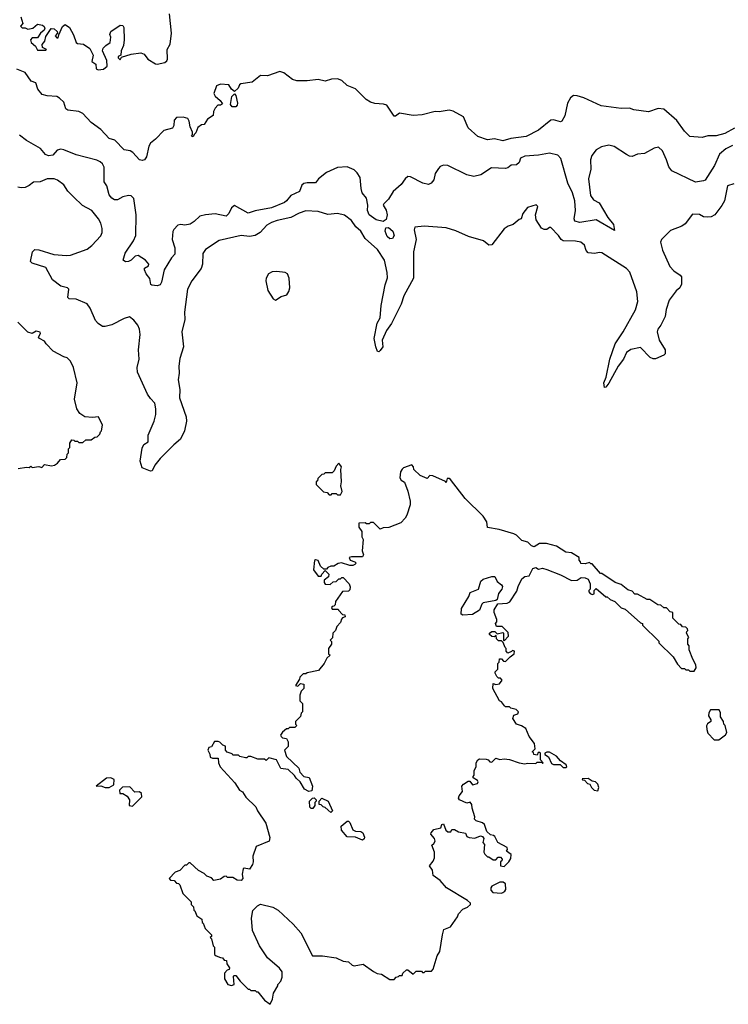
# Model space of a CAD drawing. Extents: x 2086813 to 2278017, y 548126 to 753336.
# Tile 49 of 256: x 2160055 to 2165204, y 579220 to 586372. Entities that reach past the tile are written whole.
import ezdxf

# ---------------------------------------------------------------- set-up
doc = ezdxf.new("R2010")
doc.units = 0

msp = doc.modelspace()

# ---------------------------------------------------------------- linework, layer by layer
at = {"layer": '0CON10XD'}
for points in [[(2160062.5, 586392.5), (2160077.5, 586345), (2160060, 586325), (2160073, 586313), (2160095, 586312.5), (2160114.1, 586304.1), (2160149.5, 586310.4), (2160185, 586340), (2160221.7, 586331.7), (2160233, 586323), (2160237.5, 586305), (2160232.5, 586295), (2160207, 586273), (2160185, 586240), (2160145, 586240), (2160132.5, 586225), (2160137.5, 586205), (2160169.3, 586179.3), (2160185, 586150), (2160245, 586150), (2160250, 586155), (2160220, 586170), (2160218.3, 586191.7), (2160236.7, 586215), (2160245, 586250), (2160283, 586307), (2160305.8, 586305.8), (2160327.5, 586285), (2160330, 586275), (2160313.3, 586255), (2160325, 586240), (2160335, 586240), (2160338.3, 586261.7), (2160367.3, 586322.7), (2160385, 586336), (2160418, 586315), (2160445, 586261.2), (2160466.1, 586206.1), (2160475, 586200), (2160517.5, 586195), (2160563.6, 586163.6), (2160590, 586115), (2160578.3, 586068.3), (2160608.3, 586048.3), (2160610, 586015), (2160625, 586007.5), (2160665, 586012.5), (2160690, 586035), (2160687.5, 586075), (2160657.5, 586145), (2160662.5, 586165), (2160680, 586185), (2160713.6, 586206.4), (2160716.7, 586245), (2160710, 586265), (2160717.5, 586285), (2160785, 586332.5), (2160805, 586330), (2160812.5, 586315), (2160813.3, 586225), (2160810, 586185), (2160792.5, 586145), (2160790, 586115), (2160770, 586105), (2160770, 586095), (2160785, 586080), (2160795, 586100), (2160865, 586122.5), (2160935, 586130), (2160960.5, 586120.4), (2160986.1, 586086.1), (2161042.3, 586052.3), (2161055, 586048.8), (2161109.5, 586060.4), (2161125, 586072.5), (2161129.2, 586085), (2161127.5, 586155), (2161147.5, 586195), (2161158.8, 586275), (2161142.5, 586415)], [(2165249.2, 585585), (2165179.2, 585545), (2165115, 585527.5), (2165055, 585527.1), (2165015, 585516), (2164924.2, 585524.2), (2164885, 585562.5), (2164830.7, 585640.7), (2164735, 585722.2), (2164695, 585725.6), (2164625, 585702.1), (2164517.1, 585717.1), (2164485, 585730), (2164425, 585726.2), (2164280, 585745), (2164155, 585803.5), (2164105, 585818.7), (2164080, 585820), (2164056.5, 585805), (2164034.7, 585765.3), (2164016.2, 585673.8), (2163995, 585633.8), (2163985, 585628.8), (2163935, 585644), (2163915, 585642), (2163825, 585570), (2163735, 585522.2), (2163625, 585510), (2163565, 585492.3), (2163506, 585506), (2163455, 585499.6), (2163384.5, 585524.5), (2163315, 585586.9), (2163279.4, 585665), (2163205, 585707.9), (2163175, 585715.4), (2163103.1, 585703.1), (2163074.5, 585704.6), (2162979.2, 585680.8), (2162914.3, 585675.7), (2162815, 585691.9), (2162785, 585670), (2162775, 585670), (2162722.1, 585752.1), (2162698.8, 585758.8), (2162635, 585762.2), (2162603.1, 585773.1), (2162572, 585792), (2162495, 585870), (2162435, 585893.3), (2162395, 585930.8), (2162365, 585941.4), (2162321.3, 585938.7), (2162275, 585924.2), (2162225, 585937.3), (2162145, 585926.5), (2162067.7, 585927.7), (2162038, 585938), (2161975.4, 585985.4), (2161945, 585994.4), (2161855, 585964.6), (2161805, 585966.7), (2161745, 585917.5), (2161663, 585907), (2161651.7, 585898.3), (2161642.5, 585875), (2161615, 585850), (2161595, 585867.5), (2161575, 585897.5), (2161515, 585903.8), (2161485, 585892.5), (2161466.7, 585835), (2161475, 585817.5), (2161512.5, 585785), (2161528.3, 585761.7), (2161515, 585750), (2161495, 585750), (2161475, 585730), (2161462.5, 585705), (2161460, 585675), (2161420.5, 585649.6), (2161395, 585610), (2161375, 585607.5), (2161350.7, 585589.3), (2161335, 585550), (2161321.7, 585538.3), (2161315, 585520), (2161302.5, 585525), (2161310, 585535), (2161310, 585555), (2161293, 585593), (2161287.5, 585635), (2161277.5, 585655), (2161244.1, 585664.1), (2161195, 585661.9), (2161177.8, 585642.2), (2161175, 585602.5), (2161165.8, 585585), (2161102.6, 585567.4), (2161042, 585505), (2161004.6, 585475.4), (2160994, 585454), (2160975.8, 585375), (2160961.2, 585355), (2160945, 585348), (2160924.5, 585354.5), (2160878.3, 585408.3), (2160858.3, 585418.3), (2160815, 585426.2), (2160746.4, 585496.4), (2160705, 585507.8), (2160645, 585574), (2160573.3, 585625), (2160515, 585690.8), (2160485, 585705.8), (2160405, 585714.4), (2160390, 585725), (2160375, 585773.3), (2160345, 585801.2), (2160325, 585813.3), (2160255, 585818), (2160219.3, 585829.3), (2160186.4, 585866.4), (2160173, 585913), (2160137.5, 585925), (2160095, 585987.5), (2160035, 586013.3)], [(2161598.3, 585738.3), (2161587.5, 585755), (2161596.7, 585815), (2161615, 585832.5), (2161625, 585820), (2161638.1, 585765), (2161635, 585750), (2161625, 585740), (2161598.3, 585738.3)], [(2164465, 585392.5), (2164375, 585451.9), (2164335, 585460), (2164282.9, 585447.1), (2164245, 585426.5), (2164212.3, 585385), (2164203.2, 585355), (2164204.5, 585285), (2164189.3, 585215), (2164203.6, 585095), (2164225, 585064.4), (2164265, 585042.5), (2164329.4, 584935), (2164370, 584885), (2164378.3, 584841.7), (2164245, 584917.3), (2164125, 584898.2), (2164088.1, 584908.1), (2164083.5, 584925), (2164094.6, 584985), (2164088.9, 585055), (2164071.8, 585115), (2164037.2, 585185), (2163987.5, 585362.5), (2163965, 585387.8), (2163905, 585402.9), (2163825, 585387.4), (2163725, 585380.5), (2163693.8, 585366.2), (2163684.4, 585335), (2163665, 585318.5), (2163627.5, 585315), (2163603.3, 585296.7), (2163585, 585292), (2163484, 585296), (2163405, 585244.4), (2163355, 585232.5), (2163303.8, 585243.8), (2163165, 585311.9), (2163135, 585314.4), (2163111.2, 585305), (2163098.7, 585291.3), (2163074.2, 585255.8), (2163065, 585207.5), (2163045, 585183.8), (2163025.8, 585174.2), (2162985, 585184.4), (2162895, 585231.2), (2162875, 585232), (2162855, 585216.7), (2162827.5, 585175), (2162769.2, 585125), (2162735, 585068.8), (2162700, 585035), (2162696.2, 585025), (2162718.1, 584988.1), (2162724.4, 584955), (2162718.5, 584921.5), (2162695.9, 584905.9), (2162645, 584917.7), (2162593.3, 584955), (2162581.5, 584985), (2162584.3, 585025), (2162574.4, 585075), (2162544.6, 585114.6), (2162536.4, 585145), (2162528.9, 585225), (2162508.3, 585258.3), (2162485, 585282), (2162435, 585303.8), (2162365, 585298), (2162285, 585261.4), (2162226.7, 585215), (2162203.9, 585186.1), (2162145, 585187.5), (2162118.8, 585181.2), (2162105, 585170), (2162088, 585125), (2162024.6, 585095.4), (2161994.6, 585055.4), (2161979.2, 585045), (2161885.6, 585004.4), (2161765, 584984.4), (2161715, 584967.5), (2161615, 585021.2), (2161595, 585006.2), (2161574.3, 584965), (2161555, 584944.3), (2161475, 584961.1), (2161405.6, 584954.5), (2161364.5, 584945.5), (2161324, 584905), (2161294.5, 584885.4), (2161255, 584878.6), (2161225, 584884), (2161205, 584880), (2161175, 584847.5), (2161167, 584833), (2161164, 584775), (2161181.9, 584715), (2161181.7, 584668.3), (2161157, 584643), (2161105.8, 584555), (2161085.5, 584464.5), (2161075, 584446.7), (2161055, 584438.8), (2161015, 584442.5), (2161008.3, 584448.3), (2161001.7, 584491.7), (2160973.8, 584525), (2160961.1, 584555), (2160962.6, 584567.4), (2160990, 584585), (2160993.8, 584595), (2160970, 584625), (2160915, 584660), (2160895, 584654.3), (2160865, 584625.8), (2160845, 584615.8), (2160822.9, 584612.9), (2160806.7, 584625), (2160821.4, 584675), (2160882.7, 584765), (2160899.5, 584805), (2160901.9, 584955), (2160884, 585074), (2160865, 585091.2), (2160845, 585094), (2160805, 585084.2), (2160765, 585064.3), (2160745, 585063.1), (2160725, 585075.7), (2160705, 585099.2), (2160688.6, 585165), (2160670, 585195), (2160669.6, 585299.6), (2160657.1, 585325), (2160640.2, 585340.2), (2160615, 585352.2), (2160465, 585389.1), (2160375, 585427.3), (2160355, 585430.4), (2160326.2, 585423.8), (2160295, 585386.9), (2160263.6, 585383.6), (2160243.6, 585393.6), (2160206.7, 585435), (2160105, 585493.5), (2160053.5, 585533.5)], [(2165235, 585457.2), (2165185, 585433.3), (2165140.4, 585395), (2165105, 585313.1), (2165035, 585207.1), (2165025, 585200.5), (2164965, 585192.5), (2164793.1, 585275), (2164772.4, 585302.4), (2164756.2, 585355), (2164725, 585418.8), (2164695.8, 585445.8), (2164665, 585437.5), (2164595, 585400), (2164545, 585395.8), (2164505, 585378.5), (2164485, 585380.5), (2164465, 585392.5)], [(2165245, 585180), (2165197.5, 585165), (2165175.7, 585055), (2165158.3, 585021.7), (2165106.1, 584953.9), (2165080.6, 584939.4), (2165055, 584936.6), (2165025, 584940.5), (2164995, 584956.9), (2164945, 584960), (2164891.1, 584888.9), (2164867, 584873), (2164785, 584840), (2164718.6, 584775), (2164710.8, 584755), (2164725, 584697.5), (2164778.8, 584578.8), (2164808.1, 584548.1), (2164855, 584516.7), (2164863.3, 584505), (2164865, 584450), (2164851.2, 584425), (2164825, 584402.5), (2164774.3, 584335), (2164752.1, 584267.9), (2164744.3, 584215), (2164715, 584153.8), (2164692, 584125), (2164686.2, 584105), (2164702.5, 584045), (2164744.4, 583975), (2164744.2, 583945.8), (2164736, 583934), (2164675, 583907.5), (2164658.3, 583908.3), (2164637, 583917), (2164565, 583990), (2164495, 583977.1), (2164465, 583954), (2164443.7, 583906.3), (2164404, 583856), (2164335, 583731.2), (2164315, 583703.3), (2164305, 583700), (2164300, 583735), (2164315.8, 583775), (2164342.2, 583905), (2164382.8, 584017.2), (2164439.2, 584105), (2164528.6, 584265), (2164545.6, 584325), (2164538.6, 584395), (2164488, 584538), (2164463.6, 584563.6), (2164285, 584678.8), (2164265, 584681.2), (2164235, 584673.8), (2164185, 584678.8), (2164171.2, 584695), (2164158.8, 584735), (2164132.5, 584755), (2164094.3, 584764.3), (2164005, 584765.5), (2163990, 584775), (2163970.8, 584805), (2163915, 584862.5), (2163905, 584862.5), (2163885, 584847.5), (2163865, 584847.5), (2163847, 584857), (2163807, 584917), (2163803.3, 584955), (2163820, 585015), (2163807.5, 585027.5), (2163745, 585007.5), (2163710, 584965), (2163700, 584925), (2163685, 584920), (2163640, 584885), (2163605, 584872.5), (2163575, 584852.5), (2163485, 584737.5), (2163465, 584733.3), (2163426.1, 584766.1), (2163315.9, 584795.9), (2163225, 584838.1), (2163155, 584859.5), (2162995, 584872.9), (2162926.4, 584863.6), (2162922, 584845), (2162935.7, 584775.7), (2162916.7, 584685), (2162915.5, 584495), (2162846.9, 584365), (2162828.2, 584305), (2162757.5, 584165), (2162720.6, 584115), (2162690, 584045), (2162694.4, 583995), (2162675, 583968), (2162665, 583960), (2162655, 583962.5), (2162641.9, 583995), (2162631.2, 584055), (2162653.7, 584166.3), (2162674.5, 584205.5), (2162682.7, 584295), (2162710, 584445), (2162727, 584497), (2162725.2, 584535.2), (2162705.8, 584625.7), (2162655, 584702.2), (2162565, 584783.5), (2162533.3, 584835), (2162497.7, 584867.8), (2162465, 584912.2), (2162415, 584952.9), (2162365, 584962.9), (2162295, 584957.8), (2162225, 584977.5), (2162135, 584983.8), (2162085, 584967.3), (2162025, 584935.7), (2161925, 584914.2), (2161885, 584899.7), (2161851.5, 584878.5), (2161803.3, 584826.7), (2161765.2, 584804.8), (2161725, 584795.9), (2161665, 584803.8), (2161612.2, 584792.2), (2161505, 584767.3), (2161405, 584702.9), (2161386.3, 584673.7), (2161383.9, 584595), (2161374.3, 584565.7), (2161306.2, 584473.8), (2161274.4, 584415), (2161251.7, 584248.3), (2161255.8, 584195), (2161233.1, 584105), (2161245.4, 583995.4), (2161218.9, 583911.1), (2161210.7, 583855), (2161213.8, 583805), (2161207.5, 583755), (2161219.1, 583685), (2161217.3, 583625), (2161265, 583486.7), (2161268.2, 583455), (2161253.4, 583386.6), (2161222.5, 583325), (2161175, 583283.3), (2161075.5, 583185), (2161036.7, 583135), (2161018, 583095), (2161005, 583093.3), (2160945, 583116.7), (2160931.4, 583165), (2160945, 583260), (2160957.1, 583285), (2160987.5, 583305), (2160988.2, 583355), (2161032.5, 583455), (2161043.6, 583503.6), (2161044.3, 583544.3), (2161037, 583587), (2161005, 583619.4), (2160982.9, 583652.9), (2160910.4, 583810.4), (2160908.2, 583845), (2160923.3, 583905), (2160918.4, 583975), (2160930, 584085), (2160924.6, 584125), (2160912.9, 584152.9), (2160885, 584190), (2160852.3, 584212.3), (2160815, 584202.5), (2160725, 584155.7), (2160675, 584143.1), (2160655.8, 584144.2), (2160625, 584165.8), (2160607, 584187), (2160567.2, 584277.2), (2160545, 584308.8), (2160465, 584342.9), (2160413.7, 584343.7), (2160406, 584355), (2160411.2, 584415), (2160403.3, 584425), (2160355, 584435.8), (2160292.7, 584482.7), (2160245, 584572.5), (2160145, 584604), (2160133.8, 584615), (2160147.5, 584685), (2160165, 584702.5), (2160195, 584700), (2160304, 584666), (2160395, 584658.9), (2160425, 584661.9), (2160545.3, 584704.7), (2160579.1, 584730.9), (2160645, 584802.5), (2160654.5, 584825), (2160654.6, 584854.6), (2160643.6, 584895), (2160627.3, 584925), (2160578.1, 584985), (2160512, 585022), (2160446.5, 585085), (2160405, 585126.9), (2160375, 585172.5), (2160330, 585205), (2160305, 585215.4), (2160255, 585215.3), (2160205, 585194.6), (2160155, 585192.2), (2160123.4, 585166.6), (2160095, 585153.8), (2160065, 585150), (2160042.5, 585155)], [(2162745, 584780.5), (2162725, 584798.1), (2162710.8, 584835), (2162715, 584860), (2162735, 584862.5), (2162766.4, 584835), (2162775.6, 584804.5), (2162765, 584782.5), (2162745, 584780.5)], [(2161915, 584334), (2161955, 584360), (2161996.1, 584373.9), (2162011.7, 584398.3), (2162018.8, 584425), (2162013.8, 584493.8), (2162000, 584525), (2161985, 584536.7), (2161923.9, 584543.9), (2161889.5, 584540.4), (2161864.1, 584525.9), (2161846.2, 584495), (2161844.1, 584474.1), (2161858, 584405), (2161898, 584345), (2161915, 584334)], [(2160045, 583112.5), (2160105, 583122.5), (2160125, 583120), (2160135, 583130), (2160145, 583120), (2160195, 583127.5), (2160215, 583120), (2160235, 583140), (2160285, 583131.2), (2160307.5, 583135), (2160329.3, 583150.7), (2160351.7, 583178.3), (2160385, 583180), (2160398.3, 583191.7), (2160400, 583215), (2160410, 583225), (2160410, 583255), (2160420, 583265), (2160420, 583295), (2160435, 583320), (2160448.3, 583318.3), (2160455, 583310), (2160475, 583310), (2160485, 583300), (2160515, 583300), (2160535, 583320), (2160575, 583320), (2160601.7, 583338.3), (2160618.3, 583341.7), (2160638.3, 583361.7), (2160641.7, 583378.3), (2160650, 583385), (2160657, 583427), (2160628.3, 583488.3), (2160585, 583483.3), (2160528.3, 583488.3), (2160492.3, 583512.3), (2160470, 583545), (2160453.3, 583615), (2160472, 583735), (2160446.7, 583845), (2160425, 583892.5), (2160400, 583915), (2160375, 583922.5), (2160297.5, 583965), (2160247, 584017), (2160235, 584037.5), (2160200, 584055), (2160192.5, 584065), (2160206.4, 584093.6), (2160203, 584103), (2160175, 584110), (2160145, 584092.5), (2160115, 584102.5), (2160042.5, 584175)], [(2161875, 579220), (2161891.7, 579258.3), (2161898.3, 579301.7), (2161930, 579355), (2161930, 579365), (2161951.7, 579388.3), (2161961.7, 579418.3), (2161962.5, 579455), (2161943, 579483), (2161856.4, 579556.4), (2161797.5, 579645), (2161747.5, 579755), (2161740, 579845), (2161748.3, 579901.7), (2161783.6, 579936.4), (2161805, 579947.5), (2161895, 579926.7), (2161933.6, 579903.6), (2162043.3, 579803.3), (2162098.3, 579738.3), (2162181.7, 579571.7), (2162255, 579572.5), (2162355, 579557.5), (2162405, 579532.5), (2162445, 579527.5), (2162470, 579505), (2162485, 579500), (2162551.7, 579511.7), (2162625, 579457.5), (2162653, 579443), (2162685, 579440), (2162745, 579400), (2162775, 579400), (2162791.7, 579418.3), (2162808.3, 579421.7), (2162815, 579430), (2162835, 579430), (2162840, 579445), (2162865, 579470), (2162875, 579470), (2162915, 579440), (2162935, 579460), (2162975, 579460), (2162981.7, 579451.7), (2162995, 579450), (2163005, 579460), (2163048.3, 579461.7), (2163060, 579475), (2163088.3, 579571.7), (2163107, 579603), (2163126.7, 579725), (2163137, 579763), (2163185, 579782.5), (2163236.7, 579855), (2163243.6, 579876.4), (2163275, 579910), (2163310, 579925), (2163330, 579945), (2163330, 579955), (2163310, 579975), (2163157.5, 580065), (2163109.5, 580119.6), (2163060, 580155), (2163053.9, 580193.9), (2163033.3, 580225), (2163059.7, 580260.3), (2163068.8, 580285), (2163070, 580325), (2163050, 580375), (2163065, 580387.5), (2163073.3, 580405), (2163068.8, 580425), (2163043.3, 580455), (2163043.8, 580465), (2163065, 580490), (2163115, 580502.5), (2163122.5, 580525), (2163135, 580530), (2163152.5, 580485), (2163165, 580473.3), (2163187, 580473), (2163195, 580490), (2163215, 580490), (2163243.6, 580473.6), (2163295, 580462.5), (2163305, 580440), (2163320.7, 580430.7), (2163363, 580427), (2163403, 580443), (2163418.8, 580438.8), (2163427.5, 580425), (2163420, 580395), (2163431.7, 580381.7), (2163427.5, 580325), (2163435, 580310), (2163455, 580290), (2163465, 580290), (2163495, 580270), (2163515, 580270), (2163531.7, 580288.3), (2163548.3, 580288.3), (2163560, 580275), (2163558.3, 580261.7), (2163550, 580255), (2163550, 580225), (2163575, 580220), (2163610, 580255), (2163625, 580280), (2163627, 580307), (2163591.7, 580331.7), (2163600, 580345), (2163598.3, 580358.3), (2163530, 580395), (2163508.3, 580438.3), (2163497, 580447), (2163475, 580450), (2163450, 580475), (2163432.5, 580525), (2163417, 580537), (2163373, 580553), (2163360, 580565), (2163361.7, 580581.7), (2163342.5, 580645), (2163341.7, 580671.7), (2163328.3, 580688.3), (2163305, 580680), (2163250, 580705), (2163243, 580717), (2163247.5, 580735), (2163272.5, 580765), (2163267.5, 580805), (2163280.7, 580819.3), (2163315, 580840), (2163325, 580840), (2163345, 580813.3), (2163382.5, 580825), (2163387.5, 580835), (2163382.5, 580845), (2163350, 580865), (2163350, 580875), (2163357.5, 580885), (2163357.5, 580915), (2163371.7, 580948.3), (2163372.5, 580975), (2163383.6, 580996.4), (2163397, 581003), (2163445, 581000), (2163460, 580995), (2163471.7, 580981.7), (2163485, 580980), (2163515, 581007.5), (2163545, 580997.5), (2163575, 581003.3), (2163615, 580998.8), (2163685, 580973.3), (2163725, 580967.5), (2163745, 580972.5), (2163805, 580970), (2163815, 580980), (2163850, 580980), (2163855, 580970), (2163860, 580975), (2163840, 580995), (2163840, 581045), (2163835, 581050), (2163821.7, 581048.3), (2163815, 581030), (2163790, 581035), (2163788.3, 581048.3), (2163780, 581055), (2163800, 581075), (2163796.7, 581115), (2163756.4, 581166.4), (2163733, 581223), (2163701.7, 581241.7), (2163663.9, 581253.9), (2163637.5, 581295), (2163645, 581320), (2163675, 581330), (2163680, 581345), (2163661.7, 581361.7), (2163625, 581370), (2163615, 581380), (2163585, 581380), (2163577, 581387), (2163555, 581417.5), (2163542.5, 581425), (2163493.6, 581513.6), (2163495, 581550), (2163515, 581542.5), (2163541.7, 581548.3), (2163560, 581575), (2163548.3, 581588.3), (2163535, 581590), (2163521.7, 581601.7), (2163510, 581625), (2163510, 581635), (2163530, 581655), (2163530, 581695), (2163540, 581705), (2163541.7, 581728.3), (2163555, 581730), (2163571.7, 581711.7), (2163585, 581710), (2163620, 581745), (2163647.5, 581765), (2163650, 581785), (2163635, 581790), (2163628.3, 581781.7), (2163601.7, 581771.7), (2163590, 581785), (2163590, 581805), (2163581.7, 581811.7), (2163568.3, 581848.3), (2163555, 581860), (2163535, 581860), (2163520, 581875), (2163518.3, 581898.3), (2163505, 581890), (2163485, 581892.5), (2163470, 581905), (2163470, 581915), (2163485, 581927.5), (2163507, 581927), (2163525, 581910), (2163565, 581920), (2163570, 581915), (2163570, 581865), (2163575, 581860), (2163607.5, 581895), (2163605, 581920), (2163560, 581965), (2163520, 581965), (2163512.5, 581985), (2163521.7, 581998.3), (2163522.5, 582015), (2163502.5, 582065), (2163502.5, 582085), (2163530, 582130), (2163597.5, 582132.5), (2163616.7, 582143.3), (2163668.3, 582221.7), (2163677.5, 582255), (2163705, 582310), (2163725, 582327.5), (2163756.7, 582333.3), (2163783.6, 582386.4), (2163805, 582392.5), (2163825, 582380), (2163855, 582387.5), (2163885, 582377.5), (2163985, 582340), (2164065, 582297.5), (2164105, 582300), (2164135, 582320), (2164165, 582317.5), (2164185, 582307.5), (2164200, 582275), (2164200, 582235), (2164190, 582225), (2164190, 582215), (2164200, 582205), (2164215, 582197.5), (2164228.3, 582201.7), (2164230, 582225), (2164245, 582240), (2164315, 582180), (2164325, 582180), (2164345, 582160), (2164380, 582145), (2164425, 582100), (2164455, 582090), (2164565, 581990), (2164580, 581985), (2164580, 581975), (2164698.3, 581858.3), (2164700, 581845), (2164803, 581743), (2164835, 581690), (2164865, 581660), (2164885, 581660), (2164895, 581650), (2164915, 581650), (2164925, 581640), (2164955, 581640), (2164970, 581665), (2164967.5, 581685), (2164946.7, 581726.7), (2164920, 581795), (2164920, 581825), (2164910, 581835), (2164910, 581875), (2164917.5, 581885), (2164900, 581915), (2164901.7, 581928.3), (2164910, 581935), (2164908.3, 581948.3), (2164895, 581960), (2164871.7, 581961.7), (2164858.3, 581978.3), (2164845, 581980), (2164800, 582025), (2164800, 582065), (2164781.7, 582071.7), (2164755, 582100), (2164735, 582100), (2164715, 582120), (2164691.7, 582121.7), (2164635, 582160), (2164615, 582160), (2164545, 582200), (2164525, 582200), (2164505, 582220), (2164475, 582230), (2164425, 582270), (2164383, 582283), (2164285, 582350), (2164275, 582350), (2164215, 582420), (2164205, 582420), (2164195, 582430), (2164165, 582420), (2164131.7, 582421.7), (2164130, 582435), (2164120, 582445), (2164120, 582465), (2164065, 582500), (2164023, 582503), (2163955, 582547.5), (2163883, 582567), (2163833, 582567), (2163793, 582543), (2163775, 582550), (2163747, 582577), (2163705, 582590), (2163665, 582627.5), (2163645, 582637.5), (2163538.3, 582668.3), (2163455, 582682.5), (2163450, 582725), (2163423.3, 582765), (2163292.9, 582892.9), (2163185, 583032.5), (2163175, 583040), (2163161.7, 583038.3), (2163155, 583010), (2163148.3, 583018.3), (2163058.3, 583058.3), (2163035, 583060), (2163015, 583040), (2162965, 583060), (2162920, 583105), (2162917.5, 583125), (2162905, 583137.5), (2162845, 583117.5), (2162833.6, 583106.4), (2162823, 583087), (2162817.5, 583045), (2162827, 583027), (2162851.7, 583011.7), (2162876.4, 582946.4), (2162892.5, 582875), (2162891.7, 582848.3), (2162867, 582773), (2162855, 582750), (2162825, 582717.5), (2162737, 582683), (2162695, 582680), (2162675, 582670), (2162625, 582720), (2162605, 582720), (2162595, 582710), (2162575, 582710), (2162565, 582717.5), (2162520, 582715), (2162520, 582685), (2162540, 582655), (2162540, 582615), (2162550, 582595), (2162543.8, 582515), (2162552.5, 582485), (2162545, 582470), (2162465, 582470), (2162450, 582465), (2162457, 582447), (2162490, 582435), (2162500, 582425), (2162490, 582415), (2162475, 582407.5), (2162455, 582407.5), (2162394.1, 582425.9), (2162368.3, 582421.7), (2162337, 582403), (2162315, 582402.5), (2162295, 582392.5), (2162285, 582380), (2162265, 582380), (2162241.7, 582401.7), (2162225, 582442.5), (2162205, 582447.5), (2162197, 582443), (2162190, 582375), (2162225, 582330), (2162245, 582330), (2162250, 582345), (2162275, 582370), (2162302.5, 582345), (2162300, 582325), (2162268.3, 582301.7), (2162267.5, 582285), (2162275, 582272.5), (2162311.7, 582268.3), (2162331.7, 582288.3), (2162355, 582290), (2162375, 582310), (2162385, 582310), (2162395, 582320), (2162405, 582320), (2162450, 582275), (2162457, 582253), (2162455, 582230), (2162445, 582220), (2162401.7, 582218.3), (2162350, 582145), (2162348.3, 582121.7), (2162338.3, 582111.7), (2162325, 582110), (2162321.7, 582101.7)], [(2162385, 582920), (2162397.5, 582945), (2162387.5, 582985), (2162392.5, 583015), (2162387.5, 583105), (2162392.5, 583125), (2162375, 583150), (2162355, 583130), (2162340, 583095), (2162325, 583080), (2162275, 583080), (2162265, 583070), (2162251.7, 583068.3), (2162221.7, 583038.3), (2162218.3, 583021.7), (2162210, 583015), (2162210, 582995), (2162261.7, 582941.7), (2162288.3, 582938.3), (2162305, 582920), (2162318.3, 582921.7), (2162325, 582930), (2162355, 582930), (2162365, 582920), (2162385, 582920)], [(2163275, 582047.5), (2163263.8, 582055), (2163266.2, 582095), (2163317.7, 582182.3), (2163328.8, 582211.2), (2163390, 582235), (2163406.4, 582293.6), (2163421.7, 582308.3), (2163485, 582327.5), (2163507, 582327), (2163525, 582290), (2163556.4, 582266.4), (2163562.5, 582255), (2163557.5, 582235), (2163534, 582205), (2163525, 582160), (2163515, 582152.5), (2163423.9, 582136.1), (2163413.9, 582126.1), (2163396.4, 582083.6), (2163345, 582051.2), (2163275, 582047.5)], [(2162321.7, 582101.7), (2162325, 582090), (2162370, 582090), (2162371.7, 582081.7), (2162401.7, 582051.7), (2162418.3, 582048.3), (2162420, 582035), (2162401.7, 582028.3), (2162393, 582017), (2162387, 581993), (2162360, 581965), (2162350, 581935), (2162330, 581915), (2162328.3, 581881.7), (2162310, 581865), (2162320, 581855), (2162320, 581835), (2162300, 581805), (2162300, 581765), (2162310, 581755), (2162287, 581733), (2162267.5, 581695), (2162227.5, 581645), (2162143, 581627), (2162135, 581620), (2162115, 581620), (2162090, 581595), (2162088.3, 581581.7), (2162060, 581535), (2162075, 581530), (2162095, 581550), (2162120, 581545), (2162120, 581515), (2162100, 581495), (2162090, 581465), (2162090, 581425), (2162110, 581405), (2162110, 581345), (2162100, 581335), (2162095, 581310), (2162060, 581275), (2162060, 581255), (2162070, 581245), (2162055, 581230), (2162015, 581230), (2162005, 581220), (2161995, 581220), (2161963.6, 581196.4), (2161951.2, 581175), (2161954.2, 581164.2), (2161965, 581156.7), (2161995, 581150), (2162007, 581127), (2162007, 581093), (2161980, 581065), (2161995, 581020), (2162082.5, 580935), (2162090, 580905), (2162120, 580875), (2162158.3, 580868.3), (2162183.3, 580805), (2162178.3, 580771.7), (2162155, 580766.7), (2162123.6, 580783.6), (2162092.5, 580835), (2162063.6, 580863.6), (2162053, 580883), (2162006.1, 580926.1), (2161951.7, 580931.7), (2161920, 580995), (2161865, 581010), (2161845, 580990), (2161835, 581000), (2161785, 581000), (2161735, 581020), (2161715, 581020), (2161705, 581010), (2161695, 581010), (2161655, 581020), (2161645, 581030), (2161605, 581030), (2161598.3, 581038.3), (2161561.7, 581051.7), (2161550, 581065), (2161550, 581095), (2161531.7, 581101.7), (2161510, 581125), (2161498.3, 581128.3), (2161471.7, 581128.3), (2161450, 581090), (2161430, 581085), (2161422.5, 581065), (2161437.5, 581037.5), (2161440, 581015), (2161455, 581007.5), (2161498.3, 581008.3), (2161500, 580975), (2161512.5, 580945), (2161619.3, 580829.3), (2161652.5, 580775), (2161673, 580763), (2161697.5, 580725), (2161770, 580655), (2161782.5, 580625), (2161842.5, 580535), (2161871.7, 580431.7), (2161867.5, 580405), (2161773.9, 580366.1), (2161748.8, 580295), (2161751.2, 580255), (2161746.2, 580235), (2161725, 580202.5), (2161685, 580210), (2161680, 580205), (2161672.5, 580165), (2161677.5, 580135), (2161665, 580120), (2161635, 580122.5), (2161605, 580140), (2161565, 580140), (2161555, 580150), (2161541.7, 580148.3), (2161515, 580130), (2161465, 580120), (2161448.3, 580138.3), (2161415, 580150), (2161395, 580170), (2161355, 580192.5), (2161295, 580247.5), (2161285, 580247.5), (2161268.3, 580231.7), (2161255, 580230), (2161218.3, 580191.7), (2161185, 580180), (2161140, 580135), (2161151.7, 580121.7), (2161178.3, 580118.3), (2161195, 580100), (2161208.3, 580098.3), (2161218.3, 580088.3), (2161240, 580025), (2161300, 579965), (2161300, 579945), (2161318.3, 579928.3), (2161320, 579905), (2161328.3, 579898.3), (2161341.7, 579861.7), (2161378.3, 579838.3), (2161380, 579815), (2161388.3, 579808.3), (2161401.7, 579771.7), (2161450, 579725), (2161448.3, 579711.7), (2161440, 579705), (2161450, 579695), (2161460, 579645), (2161470, 579635), (2161471.7, 579581.7), (2161481.7, 579571.7), (2161515, 579560), (2161528.3, 579558.3), (2161541.7, 579541.7), (2161558.3, 579538.3), (2161560, 579515), (2161580, 579485), (2161578.3, 579471.7), (2161561.7, 579468.3), (2161542.5, 579445), (2161543.3, 579405), (2161567.5, 579365), (2161595, 579356.7), (2161612.5, 579365), (2161608.3, 579421.7), (2161611.7, 579428.3), (2161625, 579430), (2161657, 579387), (2161715, 579330), (2161725, 579330), (2161735, 579320), (2161765, 579320), (2161775, 579310), (2161785, 579310), (2161835, 579250), (2161875, 579220)], [(2165135, 581140), (2165183, 581177), (2165192.5, 581195), (2165182.5, 581245), (2165172.5, 581255), (2165170, 581275), (2165148.3, 581308.3), (2165147.5, 581337.5), (2165138.3, 581358.3), (2165075, 581360), (2165063, 581337), (2165060, 581315), (2165077, 581287), (2165077.5, 581275), (2165053.6, 581256.4), (2165046.7, 581243.3), (2165047.5, 581215), (2165055, 581190), (2165101.7, 581141.7), (2165135, 581140)], [(2164025, 580940), (2164030, 580945), (2164025, 580960), (2163985, 580987.5), (2163955, 581022.5), (2163905, 581052.5), (2163885, 581052.5), (2163870, 581045), (2163870, 581035), (2163896.7, 581016.7), (2163920, 580970), (2163935, 580962.5), (2163981.7, 580961.7), (2164005, 580940), (2164025, 580940)], [(2160705, 580794), (2160740, 580815), (2160741.7, 580851.7), (2160716.2, 580866.2), (2160685, 580862.1), (2160610, 580805), (2160643.6, 580806.4), (2160675, 580794.2), (2160705, 580794)], [(2160875, 580660), (2160942.5, 580727.5), (2160940.7, 580750.7), (2160925, 580763.3), (2160891.7, 580761.7), (2160855, 580800), (2160801.7, 580798.3), (2160780, 580775), (2160781.7, 580751.7), (2160805, 580750), (2160835, 580732.5), (2160852.5, 580705), (2160850, 580665), (2160875, 580660)], [(2164255, 580770), (2164262.5, 580795), (2164255, 580820), (2164240, 580835), (2164215, 580840), (2164185, 580860), (2164141.7, 580858.3), (2164145, 580850), (2164158.3, 580848.3), (2164180, 580825), (2164198.3, 580818.3), (2164210, 580795), (2164230, 580775), (2164255, 580770)], [(2162185, 580642.5), (2162173, 580643), (2162163, 580653), (2162160, 580695), (2162181.7, 580718.3), (2162195, 580720), (2162210, 580705), (2162210, 580695), (2162200, 580685), (2162200, 580665), (2162185, 580642.5)], [(2162315, 580612.5), (2162275, 580650), (2162260, 580655), (2162245, 580670), (2162231.7, 580671.7), (2162230, 580695), (2162251.7, 580718.3), (2162297.5, 580695), (2162327.5, 580625), (2162315, 580612.5)], [(2162545, 580413.3), (2162495, 580433.3), (2162435, 580437.5), (2162393.8, 580483.8), (2162390, 580515), (2162435, 580550), (2162445, 580550), (2162455, 580540), (2162477, 580487), (2162495, 580477.5), (2162535, 580476), (2162548, 580465), (2162561.2, 580435), (2162558.3, 580421.7), (2162545, 580413.3)], [(2163555, 580027.5), (2163565, 580032.5), (2163579.3, 580040.7), (2163587.5, 580055), (2163586.2, 580096.2), (2163567, 580107), (2163545, 580107.5), (2163485, 580077.5), (2163477.5, 580065), (2163478.3, 580048.3), (2163493, 580033), (2163555, 580027.5)]]:
    msp.add_lwpolyline(points, dxfattribs=at)

doc.saveas('drawing.dxf')
